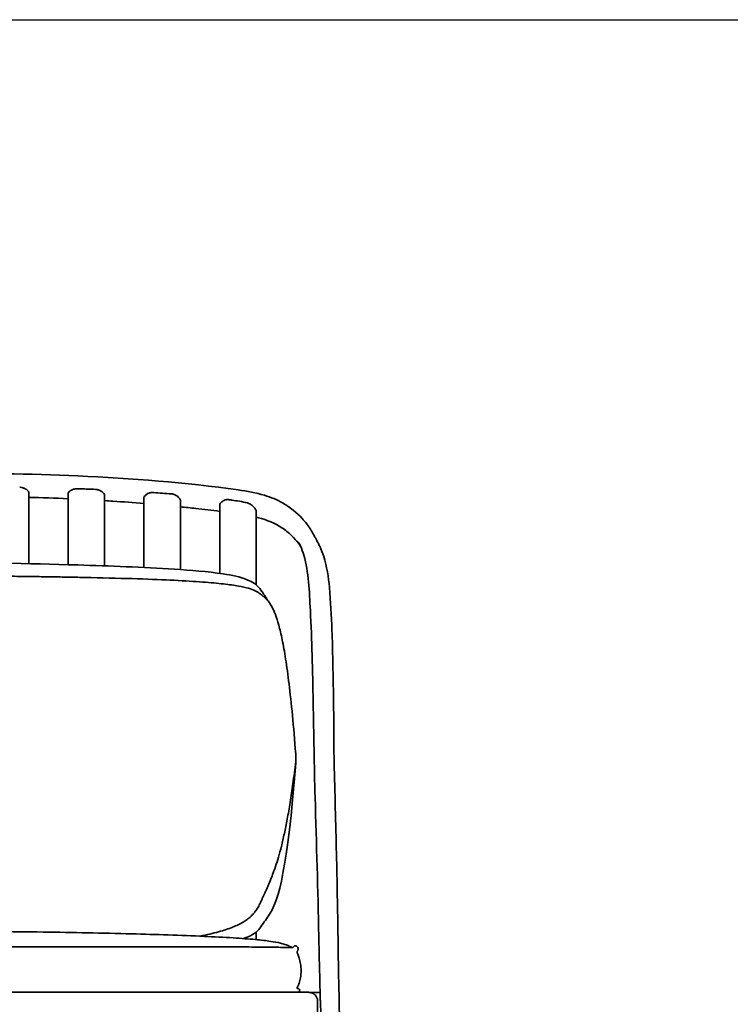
# Model space of a CAD drawing. Header units: millimetres. Extents: x -610 to 2400, y -1414 to 1785.
# Tile 7 of 9: x 80 to 567, y 1110 to 1785. Entities that reach past the tile are written whole.
import ezdxf

# ---------------------------------------------------------------- set-up
doc = ezdxf.new("R2010")
doc.units = ezdxf.units.MM
doc.linetypes.add('Continua', pattern=[0])
doc.layers.add('QUOTE', color=252, linetype='Continuous')
doc.layers.add('Spigoli tangenti visibili(ISO)', color=7, linetype='Continuous', lineweight=35)
doc.layers.add('Spigoli visibili(ISO)', color=7, linetype='Continuous', lineweight=35)
doc.dimstyles.get("Standard").update_dxf_attribs({"dimtxt": 15, "dimasz": 0.18, "dimexe": 0.18, "dimexo": 0.0625, "dimgap": 0.09, "dimtad": 1, "dimdec": 0, "dimzin": 0, "dimdsep": 46, "dimtxsty": 'Standard', "dimblk": 'ARCHTICK', "dimcen": 0.09, "dimadec": 0, "dimazin": 0, "dimtfac": 1, "dimtdec": 0, "dimtofl": 0, "dimtmove": 0, "dimatfit": 3, "dimfxl": 1, "dimtolj": 1, "dimtzin": 0, "dimarcsym": 0})

# ---------------------------------------------------------------- blocks, each defined once
blk = doc.blocks.new('_ArchTick')
at = {"color": 0, "linetype": 'ByBlock', "const_width": 0.15}
blk.add_lwpolyline([(-0.5, -0.5), (0.5, 0.5)], dxfattribs=at)
blk = doc.blocks.new('*D7')
at = {"layer": 'Defpoints', "color": 0, "transparency": 16777216}
for p in [(-508.89, 1328.36), (309.76, 751.18), (309.76, 657.74)]:
    blk.add_point(p, dxfattribs=at)
at = {"layer": 'QUOTE', "color": 0, "linetype": 'Continua', "lineweight": -2, "transparency": 16777216}
for p, q in [((-508.89, 1328.3), (-508.89, 657.56)), ((309.76, 751.12), (309.76, 657.56)), ((-508.89, 657.74), (309.76, 657.74))]:
    blk.add_line(p, q, dxfattribs=at)
at = {"layer": 'QUOTE', "color": 0, "lineweight": -2, "transparency": 16777216, "xscale": 0.18, "yscale": 0.18, "zscale": 0.18, "rotation": 180}
blk.add_blockref('_ArchTick', (-508.89, 657.74), dxfattribs=at)
at = {"layer": 'QUOTE', "color": 0, "lineweight": -2, "transparency": 16777216, "xscale": 0.18, "yscale": 0.18, "zscale": 0.18}
blk.add_blockref('_ArchTick', (309.76, 657.74), dxfattribs=at)
at = {"layer": 'QUOTE', "color": 0, "transparency": 16777216, "insert": (-99.56, 665.33), "char_height": 15, "attachment_point": 5}
blk.add_mtext('\\A1;819', dxfattribs=at)

msp = doc.modelspace()

# ---------------------------------------------------------------- linework, layer by layer
at = {"layer": 'QUOTE'}
msp.add_lwpolyline([(-609.74, 1785.27), (2400.26, 1785.27), (2400.26, -1414.08), (-609.74, -1414.08), (-609.74, 1785.27)], dxfattribs=at)
at = {"layer": 'Spigoli tangenti visibili(ISO)'}
msp.add_rational_spline([(-290.55, 1402.81), (-184.54, 1405.11), (22.44, 1405.11), (128.45, 1402.81)], [0.999999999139, 0.999999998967, 0.999999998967, 0.999999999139], degree=3, dxfattribs=at)
msp.add_open_spline([(235.37, 1155.15), (235.37, 1155.49), (235.37, 1155.83), (235.37, 1156.18)], degree=3, dxfattribs=at)
at = {"layer": 'Spigoli visibili(ISO)'}
for p, q in [((268.83, 1275.96), (268.83, 1276.65)), ((268.83, 1275.51), (268.83, 1275.96))]:
    msp.add_line(p, q, dxfattribs=at)
for points, knots in [([(19.36, 1474.36), (52.71, 1474.37), (86.08, 1474.05), (156.23, 1470.81), (193.29, 1468.03), (235.48, 1462.05), (241.59, 1460.94), (251.73, 1457.88), (255.94, 1456.16), (264.92, 1451.11), (269.49, 1447.44), (275.26, 1441.16), (277.06, 1438.84), (279.09, 1435.73), (279.52, 1435.03), (280.24, 1433.8), (280.54, 1433.27), (280.86, 1432.67), (280.89, 1432.62), (280.94, 1432.52), (280.96, 1432.48), (280.99, 1432.44), (280.99, 1432.43), (281.68, 1431.13), (281.85, 1430.8), (282.6, 1429.39), (282.93, 1428.79), (283.49, 1427.73), (283.73, 1427.28), (284.02, 1426.74), (284.06, 1426.65), (284.11, 1426.56), (284.12, 1426.55), (284.13, 1426.53), (284.13, 1426.53), (284.14, 1426.52), (284.14, 1426.51), (284.14, 1426.51), (284.14, 1426.51), (284.14, 1426.51), (284.14, 1426.51), (284.38, 1426.07), (284.92, 1425.01), (286.36, 1421.97), (287.27, 1419.62), (290.22, 1410.39), (291.25, 1403.2), (292.83, 1386.5), (293.34, 1376.73), (294.18, 1352.74), (294.41, 1338.16), (294.99, 1308.91), (294.8, 1294.43), (295.57, 1259.26), (296.15, 1238.26), (297.13, 1198.01), (297.49, 1178.68), (298.12, 1136.49), (298.52, 1113.66), (299.87, 1065.7), (300.67, 1040.46), (302.68, 977.38), (303.91, 939.54), (305.89, 877.91), (306.65, 854.12), (307.78, 818.44), (308.15, 806.55), (308.7, 788.71), (308.89, 782.77), (309.16, 773.85), (309.25, 770.87), (309.39, 766.42), (309.43, 764.93), (309.5, 762.7), (309.52, 761.96), (309.56, 760.94), (309.56, 760.66), (309.58, 760.17), (309.58, 759.97), (309.59, 759.66), (309.6, 759.56), (309.6, 759.41), (309.6, 759.35), (309.61, 759.3), (309.61, 759.3), (309.61, 759.3), (309.61, 759.3), (309.61, 759.3), (309.61, 759.3), (309.61, 759.3), (309.61, 759.3), (309.61, 759.3), (309.61, 759.3), (309.61, 759.3), (309.61, 759.3), (309.61, 759.28), (309.61, 759.27), (309.61, 759.16), (309.61, 759.26), (309.61, 759.27), (309.61, 759.26), (309.61, 759.26), (309.61, 759.26), (309.61, 759.26), (309.61, 759.26), (309.61, 759.26), (309.61, 759.26), (309.61, 759.26), (309.61, 759.26), (309.61, 759.26), (309.61, 759.26), (309.61, 759.26), (309.61, 759.26), (309.61, 759.26)], [0, 0, 0, 0, 10.004073, 10.004073, 21.088309, 21.088309, 22.974419, 22.974419, 24.402681, 24.402681, 26.348423, 26.348423, 27.377135, 27.377135, 27.667374, 27.667374, 27.885051, 27.885051, 27.905455, 27.905455, 27.92108, 27.92108, 27.9238, 27.9238, 28.423801, 28.423801, 28.798801, 28.798801, 29.080051, 29.080051, 29.132789, 29.132789, 29.140602, 29.140602, 29.144508, 29.144508, 29.146461, 29.146461, 29.146583, 29.146583, 29.146644, 29.146644, 29.446706, 29.446706, 30.348153, 30.348153, 32.922272, 32.922272, 36.254427, 36.254427, 40.868989, 40.868989, 45.308411, 45.308411, 51.601213, 51.601213, 57.390631, 57.390631, 64.288769, 64.288769, 71.973281, 71.973281, 83.49992, 83.49992, 90.747462, 90.747462, 94.370818, 94.370818, 96.182319, 96.182319, 97.087984, 97.087984, 97.540773, 97.540773, 97.767147, 97.767147, 97.852037, 97.852037, 97.914537, 97.914537, 97.945787, 97.945787, 97.961412, 97.961412, 97.961693, 97.961693, 97.961837, 97.961837, 97.961911, 97.961911, 97.961949, 97.961949, 97.961969, 97.961969, 97.961979, 97.961979, 97.965916, 97.965916, 97.997168, 97.997168, 98.497171, 98.497171, 99.247171, 99.247171, 99.25596, 99.25596, 99.259866, 99.259866, 99.26011, 99.26011, 99.260171, 99.260171, 99.260202, 99.260202, 99.260202, 99.260202]), ([(85.76, 1461.15), (85.76, 1461.55), (85.57, 1461.95), (85.09, 1462.43), (84.99, 1462.51), (84.58, 1462.84), (84.19, 1463.13), (83.85, 1463.36), (83.8, 1463.39), (83.41, 1463.63), (83.04, 1463.84), (82.36, 1464.14), (82.06, 1464.25), (81.18, 1464.54), (80.57, 1464.66), (79.87, 1464.72), (79.79, 1464.72), (79.67, 1464.73), (79.64, 1464.73), (79.59, 1464.73), (79.57, 1464.73), (79.54, 1464.73), (79.52, 1464.73), (79.51, 1464.73)], [-0.7625857, -0.7625857, -0.7625857, -0.7625857, -0.6486175, -0.6486175, -0.6183076, -0.6183076, -0.4912397, -0.4912397, -0.4686267, -0.4686267, -0.3288019, -0.3288019, -0.231428, -0.231428, -0.0442913, -0.0442913, -0.0202224, -0.0202224, -0.0098884, -0.0098884, -0.0047534, -0.0047534, 0, 0, 0, 0]), ([(85.76, 1461.15), (85.76, 1456.71), (85.76, 1451.04), (85.75, 1437.98), (85.75, 1430.4), (85.75, 1419.09), (85.74, 1415.73), (85.74, 1412.33)], [0, 0, 0, 0, 2.591107, 2.591107, 5.237724, 5.237724, 6.305915, 6.305915, 6.305915, 6.305915]), ([(112.74, 1411.63), (112.74, 1413.67), (112.74, 1415.7), (112.75, 1424.28), (112.75, 1430.59), (112.75, 1443.69), (112.76, 1450.3), (112.76, 1457.39), (112.76, 1458.96), (112.76, 1460.41)], [24.43916, 24.43916, 24.43916, 24.43916, 25.084735, 25.084735, 27.192036, 27.192036, 29.862887, 29.862887, 30.683683, 30.683683, 30.683683, 30.683683]), ([(131.51, 1463.26), (128.11, 1463.41), (124.7, 1463.54), (120.95, 1463.68), (119.31, 1463.76), (117.89, 1463.74), (117.14, 1463.6), (115.86, 1463.19), (115.29, 1462.92), (114.32, 1462.35), (113.93, 1462.05), (113.36, 1461.58), (113.14, 1461.39), (112.87, 1460.98), (112.79, 1460.77), (112.76, 1460.51), (112.76, 1460.46), (112.76, 1460.41)], [0, 0, 0, 0, 1.023291, 1.023291, 1.129159, 1.129159, 1.263843, 1.263843, 1.389803, 1.389803, 1.512463, 1.512463, 1.627628, 1.627628, 1.737406, 1.737406, 1.764101, 1.764101, 1.764101, 1.764101]), ([(137.76, 1459.31), (137.76, 1459.65), (137.62, 1460), (137.14, 1460.56), (136.91, 1460.79), (136.21, 1461.42), (135.8, 1461.74), (134.81, 1462.36), (134.2, 1462.67), (133.23, 1462.99), (132.93, 1463.07), (132.52, 1463.15), (132.41, 1463.17), (132.15, 1463.21), (132, 1463.23), (131.81, 1463.24), (131.76, 1463.25), (131.68, 1463.25), (131.65, 1463.26), (131.6, 1463.26), (131.58, 1463.26), (131.54, 1463.26), (131.53, 1463.26), (131.51, 1463.26)], [-1.148601, -1.148601, -1.148601, -1.148601, -0.814841, -0.814841, -0.608157, -0.608157, -0.420269, -0.420269, -0.206056, -0.206056, -0.113022, -0.113022, -0.07985, -0.07985, -0.034725, -0.034725, -0.020249, -0.020249, -0.011266, -0.011266, -0.005586, -0.005586, 0, 0, 0, 0]), ([(137.76, 1459.31), (137.76, 1454.53), (137.76, 1448.55), (137.75, 1434.96), (137.75, 1427.15), (137.75, 1416.27), (137.74, 1413.56), (137.74, 1410.83)], [0, 0, 0, 0, 2.608256, 2.608256, 5.262227, 5.262227, 6.118623, 6.118623, 6.118623, 6.118623]), ([(183.51, 1460.22), (179.45, 1460.53), (175.33, 1460.83), (170.65, 1461.15), (170.04, 1461.2), (168.29, 1460.78), (167.64, 1460.5), (166.51, 1459.85), (166.05, 1459.49), (165.41, 1458.9), (165.22, 1458.7), (164.93, 1458.34), (164.84, 1458.15), (164.77, 1457.86), (164.76, 1457.77), (164.76, 1457.67)], [0, 0, 0, 0, 1.226439, 1.226439, 1.420221, 1.420221, 1.551973, 1.551973, 1.678463, 1.678463, 1.778167, 1.778167, 1.884062, 1.884062, 1.933883, 1.933883, 1.933883, 1.933883]), ([(189.76, 1455.64), (189.76, 1455.75), (189.74, 1455.85), (189.66, 1456.16), (189.55, 1456.38), (189.07, 1457.06), (188.79, 1457.4), (188.09, 1458.11), (187.68, 1458.47), (186.66, 1459.2), (186.03, 1459.55), (185.06, 1459.92), (184.74, 1460.01), (184.33, 1460.1), (184.24, 1460.12), (184.05, 1460.16), (183.94, 1460.17), (183.79, 1460.19), (183.75, 1460.2), (183.69, 1460.2), (183.66, 1460.21), (183.61, 1460.21), (183.59, 1460.21), (183.55, 1460.22), (183.53, 1460.22), (183.51, 1460.22)], [-1.094263, -1.094263, -1.094263, -1.094263, -0.975879, -0.975879, -0.751917, -0.751917, -0.580267, -0.580267, -0.406389, -0.406389, -0.191422, -0.191422, -0.092493, -0.092493, -0.065306, -0.065306, -0.032926, -0.032926, -0.020526, -0.020526, -0.012865, -0.012865, -0.006424, -0.006424, 0, 0, 0, 0]), ([(164.76, 1453.64), (157.65, 1454.21), (150.54, 1454.73), (141.53, 1455.31), (139.64, 1455.43), (137.76, 1455.55)], [84.305261, 84.305261, 84.305261, 84.305261, 86.449752, 86.449752, 87.01807, 87.01807, 87.01807, 87.01807]), ([(164.74, 1409.71), (164.74, 1411.51), (164.74, 1413.31), (164.75, 1423.15), (164.75, 1430.89), (164.76, 1445.42), (164.76, 1452.23), (164.76, 1457.67)], [24.240034, 24.240034, 24.240034, 24.240034, 24.807074, 24.807074, 27.363582, 27.363582, 30.185936, 30.185936, 30.185936, 30.185936]), ([(189.76, 1455.64), (189.76, 1450.27), (189.75, 1443.75), (189.75, 1429.25), (189.75, 1421.1), (189.74, 1411.18), (189.74, 1409.73), (189.74, 1408.27)], [0, 0, 0, 0, 2.63805, 2.63805, 5.298259, 5.298259, 5.751697, 5.751697, 5.751697, 5.751697]), ([(216.76, 1448.21), (211.28, 1448.88), (205.79, 1449.54), (196.78, 1450.57), (193.27, 1450.95), (189.76, 1451.32)], [79.049682, 79.049682, 79.049682, 79.049682, 80.720182, 80.720182, 81.78537, 81.78537, 81.78537, 81.78537]), ([(216.74, 1405.65), (216.74, 1407.28), (216.74, 1408.91), (216.75, 1418.3), (216.75, 1425.84), (216.75, 1440.18), (216.76, 1447.03), (216.76, 1452.77)], [23.822475, 23.822475, 23.822475, 23.822475, 24.330204, 24.330204, 26.751442, 26.751442, 29.393744, 29.393744, 29.393744, 29.393744]), ([(235.51, 1454.07), (232.08, 1454.82), (228.55, 1455.42), (224.4, 1456.03), (223.21, 1456.22), (222.31, 1456.29), (221.95, 1456.29), (220.8, 1456.16), (220.08, 1455.92), (218.8, 1455.27), (218.25, 1454.86), (217.52, 1454.18), (217.21, 1453.82), (216.86, 1453.28), (216.76, 1453.07), (216.76, 1452.78), (216.76, 1452.78), (216.76, 1452.77)], [0, 0, 0, 0, 1.077994, 1.077994, 1.26854, 1.26854, 1.396137, 1.396137, 1.679551, 1.679551, 1.970261, 1.970261, 2.170314, 2.170314, 2.306869, 2.306869, 2.308635, 2.308635, 2.308635, 2.308635]), ([(241.76, 1448.51), (241.76, 1448.7), (241.7, 1448.92), (241.43, 1449.44), (241.25, 1449.68), (240.86, 1450.22), (240.59, 1450.58), (239.86, 1451.4), (239.38, 1451.89), (238.19, 1452.87), (237.45, 1453.36), (236.38, 1453.82), (236.1, 1453.91), (235.76, 1454.01), (235.7, 1454.03), (235.59, 1454.05), (235.55, 1454.06), (235.51, 1454.07)], [-1.008107, -1.008107, -1.008107, -1.008107, -0.911741, -0.911741, -0.789274, -0.789274, -0.615195, -0.615195, -0.38859, -0.38859, -0.121955, -0.121955, -0.033699, -0.033699, -0.013536, -0.013536, 0, 0, 0, 0]), ([(241.76, 1448.51), (241.75, 1442.26), (241.75, 1434.94), (241.75, 1419.22), (241.74, 1410.57), (241.74, 1400.58), (241.74, 1399.16), (241.74, 1397.74)], [0, 0, 0, 0, 2.660768, 2.660768, 5.320572, 5.320572, 5.762363, 5.762363, 5.762363, 5.762363]), ([(272.33, 1423.94), (272.2, 1424.14), (272.08, 1424.32), (271.56, 1425.11), (271.13, 1425.71), (269.32, 1428.15), (267.78, 1429.9), (264.05, 1433.52), (261.75, 1435.37), (254.65, 1439.99), (249.11, 1442.27), (242.77, 1443.96), (242.26, 1444.09), (241.75, 1444.21)], [72.125568, 72.125568, 72.125568, 72.125568, 72.198385, 72.198385, 72.487136, 72.487136, 73.355053, 73.355053, 74.407806, 74.407806, 76.306029, 76.306029, 76.469004, 76.469004, 76.469004, 76.469004]), ([(285.67, 1114.4), (285.29, 1128.54), (284.95, 1142.73), (284.03, 1188.59), (283.1, 1220.55), (281.46, 1274.06), (281.27, 1295.74), (280.34, 1339.1), (279.92, 1360.44), (278.17, 1393.59), (277.66, 1406.64), (273.75, 1420.29), (272.99, 1422.45), (271.74, 1425.26), (271.39, 1426), (270.99, 1426.77), (270.95, 1426.84), (270.91, 1426.92), (270.9, 1426.94), (270.89, 1426.96), (270.89, 1426.96), (270.88, 1426.96), (270.88, 1426.98), (270.88, 1426.97)], [37.576594, 37.576594, 37.576594, 37.576594, 41.856682, 41.856682, 51.372612, 51.372612, 58.007575, 58.007575, 64.704545, 64.704545, 69.240225, 69.240225, 70.117721, 70.117721, 70.433914, 70.433914, 70.463548, 70.463548, 70.47136, 70.47136, 70.472686, 70.472686, 70.473677, 70.473677, 70.473677, 70.473677]), ([(-413.42, 1384.72), (-412.68, 1385.84), (-411.83, 1387.16), (-409.9, 1390.07), (-408.88, 1391.58), (-406.97, 1394.32), (-406.05, 1395.58), (-403.62, 1398.07), (-402, 1399.22), (-398.59, 1401.01), (-396.79, 1401.71), (-391.63, 1403.37), (-388.19, 1404.1), (-376.68, 1406.15), (-368.5, 1406.95), (-345.87, 1408.83), (-331.37, 1409.54), (-289.86, 1411.32), (-262.82, 1412.03), (-186.42, 1413.62), (-137.05, 1414.05), (-18.64, 1414.15), (50.42, 1413.54), (141.51, 1410.77), (163.63, 1409.98), (196.88, 1407.82), (208.07, 1407), (224.86, 1404.42), (230.69, 1403.39), (237.58, 1400.48), (239.08, 1399.7), (241.46, 1398.03), (242.4, 1397.2), (244.45, 1394.97), (245.46, 1393.47), (246.96, 1391.3), (247.45, 1390.58), (248.72, 1388.69), (249.45, 1387.57), (250.53, 1385.92), (250.93, 1385.31), (251.31, 1384.72)], [0, 0, 0, 0, 0.666984, 0.666984, 1.219841, 1.219841, 1.682217, 1.682217, 2.263523, 2.263523, 2.839362, 2.839362, 3.891804, 3.891804, 6.350721, 6.350721, 10.703958, 10.703958, 18.820962, 18.820962, 33.632457, 33.632457, 54.342471, 54.342471, 60.984309, 60.984309, 64.33981, 64.33981, 66.084031, 66.084031, 66.586972, 66.586972, 66.958326, 66.958326, 67.494326, 67.494326, 67.768984, 67.768984, 68.241912, 68.241912, 68.590759, 68.590759, 68.590759, 68.590759]), ([(268.83, 1282.07), (268.83, 1282.07), (268.83, 1282.07), (268.83, 1282.06), (268.83, 1282.06), (268.83, 1282.06), (268.83, 1282.06), (268.83, 1282.05), (268.83, 1282.03), (268.83, 1282.02), (268.83, 1282.01), (268.83, 1282), (268.83, 1281.99), (268.83, 1281.99), (268.83, 1281.98), (268.83, 1281.98), (268.83, 1281.96), (268.83, 1281.95), (268.83, 1281.93), (268.83, 1281.92), (268.83, 1281.92), (268.83, 1281.91), (268.83, 1281.9), (268.83, 1281.89), (268.83, 1281.88), (268.83, 1281.86), (268.83, 1281.84), (268.83, 1281.81), (268.83, 1281.79), (268.83, 1281.78), (268.83, 1281.76), (268.83, 1281.74), (268.83, 1281.72), (268.83, 1281.7), (268.83, 1281.67), (268.83, 1281.65), (268.83, 1281.62), (268.83, 1281.6), (268.83, 1281.59), (268.83, 1281.58), (268.83, 1281.54), (268.83, 1281.5), (268.83, 1281.45), (268.83, 1281.41), (268.83, 1281.36), (268.83, 1281.31), (268.83, 1281.3), (268.83, 1281.29), (268.83, 1281.27), (268.83, 1281.24), (268.83, 1281.2), (268.83, 1281.16), (268.83, 1281.14), (268.83, 1281.11), (268.83, 1281.08), (268.83, 1281.06), (268.83, 1281.03), (268.83, 1281.01), (268.83, 1280.96), (268.83, 1280.92), (268.83, 1280.87), (268.83, 1280.86), (268.83, 1280.85), (268.83, 1280.84), (268.83, 1280.79), (268.83, 1280.73), (268.83, 1280.68), (268.83, 1280.67), (268.83, 1280.66), (268.83, 1280.65), (268.83, 1280.6), (268.83, 1280.55), (268.83, 1280.5), (268.83, 1280.47), (268.83, 1280.45), (268.83, 1280.42), (268.83, 1280.39), (268.83, 1280.36), (268.83, 1280.33), (268.83, 1280.28), (268.83, 1280.23), (268.83, 1280.18), (268.83, 1280.17), (268.83, 1280.16), (268.83, 1280.15), (268.83, 1280.13), (268.83, 1280.11), (268.83, 1280.09)], [-128.868933, -128.868933, -128.868933, -128.868933, -128.107685, -128.107685, -128.107685, -127.523475, -127.523475, -127.523475, -124.435662, -124.435662, -124.435662, -122.184774, -122.184774, -122.184774, -121.058671, -121.058671, -121.058671, -117.370573, -117.370573, -117.370573, -115.622216, -115.622216, -115.622216, -113.340298, -113.340298, -113.340298, -108.451442, -108.451442, -108.451442, -104.471188, -104.471188, -104.471188, -100.709583, -100.709583, -100.709583, -94.551906, -94.551906, -94.551906, -92.442832, -92.442832, -92.442832, -83.696751, -83.696751, -83.696751, -74.532076, -74.532076, -74.532076, -72.018422, -72.018422, -72.018422, -64.999706, -64.999706, -64.999706, -59.636698, -59.636698, -59.636698, -55.161337, -55.161337, -55.161337, -46.635186, -46.635186, -46.635186, -45.077969, -45.077969, -45.077969, -34.810857, -34.810857, -34.810857, -33.188128, -33.188128, -33.188128, -24.420672, -24.420672, -24.420672, -19.41419, -19.41419, -19.41419, -13.966125, -13.966125, -13.966125, -5.428445, -5.428445, -5.428445, -3.5033, -3.5033, -3.5033, 0, 0, 0, 0]), ([(268.83, 1280.09), (268.83, 1280.05), (268.83, 1280.01), (268.83, 1279.97), (268.83, 1279.96), (268.83, 1279.95), (268.83, 1279.94), (268.83, 1279.89), (268.83, 1279.84), (268.83, 1279.79), (268.83, 1279.76), (268.83, 1279.73), (268.83, 1279.7), (268.83, 1279.67), (268.83, 1279.64), (268.83, 1279.62), (268.83, 1279.56), (268.83, 1279.51), (268.83, 1279.45), (268.83, 1279.45), (268.83, 1279.44), (268.83, 1279.44), (268.83, 1279.36), (268.83, 1279.29), (268.83, 1279.21), (268.83, 1279.17), (268.83, 1279.13), (268.83, 1279.08), (268.83, 1279.04), (268.83, 1278.99), (268.83, 1278.94), (268.83, 1278.87), (268.83, 1278.79), (268.83, 1278.71), (268.83, 1278.71), (268.83, 1278.7), (268.83, 1278.7), (268.83, 1278.64), (268.83, 1278.58), (268.83, 1278.53), (268.83, 1278.5), (268.83, 1278.47), (268.83, 1278.45), (268.83, 1278.41), (268.83, 1278.37), (268.83, 1278.34), (268.83, 1278.29), (268.83, 1278.24), (268.83, 1278.19), (268.83, 1278.18), (268.83, 1278.16), (268.83, 1278.15), (268.83, 1278.11), (268.83, 1278.07), (268.83, 1278.02), (268.83, 1278), (268.83, 1277.98), (268.83, 1277.96), (268.83, 1277.9), (268.83, 1277.84), (268.83, 1277.78), (268.83, 1277.77), (268.83, 1277.77), (268.83, 1277.77), (268.83, 1277.71), (268.83, 1277.65), (268.83, 1277.6), (268.83, 1277.57), (268.83, 1277.54), (268.83, 1277.51), (268.83, 1277.48), (268.83, 1277.45), (268.83, 1277.42), (268.83, 1277.37), (268.83, 1277.31), (268.83, 1277.26), (268.83, 1277.26), (268.83, 1277.25), (268.83, 1277.25), (268.83, 1277.2), (268.83, 1277.15), (268.83, 1277.09), (268.83, 1277.06), (268.83, 1277.04), (268.83, 1277.01), (268.83, 1276.99), (268.83, 1276.96), (268.83, 1276.94), (268.83, 1276.89), (268.83, 1276.84), (268.83, 1276.8), (268.83, 1276.79), (268.83, 1276.78), (268.83, 1276.77), (268.83, 1276.73), (268.83, 1276.7), (268.83, 1276.66), (268.83, 1276.66), (268.83, 1276.65), (268.83, 1276.65)], [-162.795246, -162.795246, -162.795246, -162.795246, -156.917231, -156.917231, -156.917231, -155.432596, -155.432596, -155.432596, -148.140369, -148.140369, -148.140369, -143.454492, -143.454492, -143.454492, -139.481521, -139.481521, -139.481521, -131.557534, -131.557534, -131.557534, -130.976092, -130.976092, -130.976092, -119.814493, -119.814493, -119.814493, -113.811816, -113.811816, -113.811816, -106.986359, -106.986359, -106.986359, -96.177783, -96.177783, -96.177783, -95.360534, -95.360534, -95.360534, -87.282258, -87.282258, -87.282258, -83.599974, -83.599974, -83.599974, -78.393292, -78.393292, -78.393292, -71.679483, -71.679483, -71.679483, -69.55905, -69.55905, -69.55905, -63.708588, -63.708588, -63.708588, -60.82945, -60.82945, -60.82945, -52.256078, -52.256078, -52.256078, -51.730786, -51.730786, -51.730786, -43.891017, -43.891017, -43.891017, -39.838992, -39.838992, -39.838992, -35.786131, -35.786131, -35.786131, -28.128172, -28.128172, -28.128172, -27.992064, -27.992064, -27.992064, -20.557052, -20.557052, -20.557052, -16.694511, -16.694511, -16.694511, -13.527777, -13.527777, -13.527777, -6.94623, -6.94623, -6.94623, -5.640187, -5.640187, -5.640187, -0.849289, -0.849289, -0.849289, 0, 0, 0, 0]), ([(251.31, 1172.86), (250.58, 1171.75), (249.74, 1170.43), (247.79, 1167.49), (246.74, 1165.94), (244.78, 1163.13), (243.82, 1161.85), (241.3, 1159.34), (239.63, 1158.19), (236.31, 1156.5), (234.68, 1155.87), (233.02, 1155.33)], [0, 0, 0, 0, 0.664845, 0.664845, 1.231825, 1.231825, 1.705607, 1.705607, 2.298989, 2.298989, 2.82326, 2.82326, 2.82326, 2.82326]), ([(27.55, 1160.31), (27.94, 1160.31), (28.34, 1160.31), (28.74, 1160.31), (39.9, 1160.29), (51.06, 1160.24), (62.22, 1160.16), (73.39, 1160.07), (84.55, 1159.95), (95.71, 1159.79), (105.82, 1159.65), (115.93, 1159.47), (126.04, 1159.27), (136.15, 1159.07), (146.26, 1158.83), (156.37, 1158.56), (164.69, 1158.34), (173.01, 1158.1), (181.34, 1157.82), (189.66, 1157.54), (197.97, 1157.22), (206.23, 1156.85), (212.7, 1156.55), (219.46, 1156.21), (225.89, 1155.81), (228.58, 1155.64), (231.31, 1155.46), (234.02, 1155.26), (236.36, 1155.08), (238.75, 1154.89), (241.07, 1154.67)], [275.727904, 275.727904, 275.727904, 275.727904, 276.922275, 276.922275, 276.922275, 310.390162, 310.390162, 310.390162, 343.858385, 343.858385, 343.858385, 374.179909, 374.179909, 374.179909, 404.501665, 404.501665, 404.501665, 429.471387, 429.471387, 429.471387, 454.441335, 454.441335, 454.441335, 474.022497, 474.022497, 474.022497, 482.225919, 482.225919, 482.225919, 489.280894, 489.280894, 489.280894, 489.280894]), ([(241.07, 1154.67), (243, 1154.49), (244.97, 1154.29), (246.9, 1154.06), (248.48, 1153.87), (250.08, 1153.67), (251.65, 1153.43), (253.84, 1153.11), (256.21, 1152.7), (258.37, 1152.2), (259.4, 1151.96), (260.45, 1151.68), (261.96, 1151.19), (262.46, 1151.02), (263.49, 1150.61), (263.89, 1150.43), (264.41, 1150.18), (264.73, 1150.03), (265.06, 1149.88), (265.39, 1149.73), (265.66, 1149.61), (266.12, 1149.4), (266.4, 1149.32), (266.51, 1149.28), (266.65, 1149.25), (266.78, 1149.27), (266.79, 1149.27), (266.8, 1149.28)], [489.280894, 489.280894, 489.280894, 489.280894, 495.153759, 495.153759, 495.153759, 499.943209, 499.943209, 499.943209, 506.80029, 506.80029, 506.80029, 509.936329, 509.936329, 511.526011, 511.526011, 513.24421, 513.24421, 513.24421, 514.466781, 514.466781, 514.466781, 515.57434, 515.57434, 515.57434, 515.922935, 515.922935, 515.958513, 515.958513, 515.958513, 515.958513]), ([(27.55, 1149.58), (60.88, 1149.59), (94.21, 1149.62), (148.67, 1149.66), (169.79, 1149.67), (201.51, 1149.65), (212.14, 1149.64), (228.07, 1149.6), (233.46, 1149.58), (241.43, 1149.53), (244.12, 1149.51), (249.38, 1149.47), (251.96, 1149.44), (254.2, 1149.4)], [0, 0, 0, 0, 10.00002, 10.00002, 16.337079, 16.337079, 19.519976, 19.519976, 21.146694, 21.146694, 21.993459, 21.993459, 22.875876, 22.875876, 22.875876, 22.875876]), ([(254.2, 1149.4), (256.34, 1149.37), (258.19, 1149.33), (260.98, 1149.27), (262.01, 1149.24), (263.88, 1149.18), (264.55, 1149.15), (266, 1149.11), (266.31, 1149.11), (266.78, 1149.15), (266.64, 1149.15), (266.7, 1149.19), (266.73, 1149.21), (266.97, 1149.43), (267.38, 1149.89), (267.97, 1150.25)], [0, 0, 0, 0, 0.845126, 0.845126, 1.652725, 1.652725, 2.754249, 2.754249, 4.902011, 4.902011, 8.828496, 8.828496, 12.877659, 12.877659, 20.174525, 20.174525, 20.174525, 20.174525]), ([(267.97, 1150.25), (268.18, 1150.38), (268.42, 1150.46), (268.69, 1150.42), (268.91, 1150.39), (269.13, 1150.28), (269.48, 1150.04), (269.65, 1149.9), (269.79, 1149.74), (270.11, 1149.4), (270.39, 1148.95), (270.49, 1148.5), (270.57, 1148.09), (270.5, 1147.7), (270.35, 1147.32), (270.28, 1147.16), (270.21, 1147.01), (270.13, 1146.86), (270.08, 1146.76), (269.95, 1146.53), (269.9, 1146.42), (269.78, 1146.19), (269.74, 1146.02), (269.79, 1145.76), (269.83, 1145.57), (269.92, 1145.32), (270.07, 1144.94), (270.16, 1144.73), (270.24, 1144.53), (270.61, 1143.61), (270.9, 1142.87), (271.2, 1141.93), (271.61, 1140.65), (271.92, 1139.35), (272.13, 1138.03), (272.37, 1136.48), (272.48, 1134.8), (272.47, 1133.24), (272.47, 1131.69), (272.36, 1130.03), (272.11, 1128.5), (271.89, 1127.24), (271.57, 1126), (271.13, 1124.78), (270.99, 1124.37), (270.84, 1123.97), (270.49, 1123.15), (270.34, 1122.81), (270.15, 1122.39), (270.07, 1122.23), (270, 1122.07), (269.93, 1121.9), (269.87, 1121.78), (269.76, 1121.53), (269.74, 1121.4), (269.73, 1121.35), (269.72, 1121.28), (269.77, 1121.24), (269.81, 1121.21), (269.89, 1121.2), (269.94, 1121.19), (270.05, 1121.18), (270.17, 1121.18), (270.28, 1121.16), (270.39, 1121.15), (270.5, 1121.14), (270.61, 1121.11), (270.88, 1121.05), (271.13, 1120.95), (271.29, 1120.74), (271.48, 1120.51), (271.55, 1120.18), (271.55, 1119.9), (271.55, 1119.62), (271.48, 1119.29), (271.29, 1119.06), (271.24, 1118.99), (271.19, 1118.95), (271.12, 1118.92)], [517.609562, 517.609562, 517.609562, 517.609562, 518.38076, 518.38076, 518.38076, 519.03142, 519.03142, 519.694458, 519.694458, 519.694458, 521.203803, 521.203803, 521.203803, 522.496668, 522.496668, 522.496668, 523.101522, 523.101522, 523.101522, 523.640356, 523.640356, 523.640356, 524.382313, 524.382313, 524.382313, 525.054983, 525.054983, 525.803541, 525.803541, 525.803541, 528.79942, 528.79942, 528.79942, 533.167001, 533.167001, 533.167001, 538.420962, 538.420962, 538.420962, 543.609797, 543.609797, 543.609797, 547.804179, 547.804179, 547.804179, 549.15348, 549.15348, 550.585045, 550.585045, 550.585045, 551.252709, 551.252709, 551.252709, 551.838216, 551.838216, 551.838216, 552.024384, 552.024384, 552.024384, 552.203149, 552.203149, 552.203149, 552.54143, 552.54143, 552.54143, 552.874759, 552.874759, 552.874759, 553.690973, 553.690973, 553.690973, 554.662802, 554.662802, 554.662802, 555.634649, 555.634649, 555.634649, 555.872757, 555.872757, 555.872757, 555.872757]), ([(-390.62, 1118.58), (-340.69, 1118.58), (-266.13, 1118.58), (-177.09, 1118.58), (-131.5, 1118.58), (-107.29, 1118.58), (-93.87, 1118.58), (-84.68, 1118.58), (-77.4, 1118.58), (-70.51, 1118.58), (-59.4, 1118.58), (-35.18, 1118.58), (10.41, 1118.58), (99.44, 1118.58), (174.01, 1118.58), (223.94, 1118.58)], [782.855951, 782.855951, 782.855951, 782.855951, 932.770405, 1006.684394, 1049.987871, 1069.569558, 1079.315176, 1090.236123, 1097.14995, 1101.157071, 1110.902689, 1130.484375, 1173.787852, 1247.701842, 1397.616296, 1397.616296, 1397.616296, 1397.616296]), ([(223.94, 1118.58), (226.71, 1118.58), (230.77, 1118.58), (234.73, 1118.58), (263.32, 1118.57)], [1397.616296, 1397.616296, 1397.616296, 1397.616296, 1405.95893, 1409.915117, 1409.915117, 1409.915117, 1409.915117]), ([(263.32, 1118.57), (263.77, 1118.57), (265.19, 1118.57), (267.56, 1118.57), (270.71, 1118.57), (273.12, 1118.56), (275.01, 1118.56), (276.14, 1118.56), (276.85, 1118.55), (277.23, 1118.55), (277.4, 1118.55), (277.48, 1118.55), (277.5, 1118.55), (277.51, 1118.55), (277.51, 1118.55), (277.52, 1118.55), (277.52, 1118.55), (277.52, 1118.55), (277.53, 1118.54), (277.54, 1118.54), (277.56, 1118.53), (277.57, 1118.53), (277.59, 1118.52), (277.6, 1118.52), (277.63, 1118.51), (277.66, 1118.5), (277.71, 1118.49), (277.75, 1118.47), (277.78, 1118.46), (277.81, 1118.45), (277.84, 1118.44), (277.86, 1118.44), (277.87, 1118.43), (277.87, 1118.43), (277.87, 1118.43), (277.86, 1118.43), (277.86, 1118.43), (277.86, 1118.43), (277.86, 1118.43), (277.86, 1118.43)], [1443.11681, 1443.11681, 1443.11681, 1443.11681, 1445.194291, 1449.816578, 1455.239089, 1463.405379, 1467.063087, 1472.628637, 1476.72017, 1479.184147, 1481.963629, 1483.333646, 1483.857023, 1484.208074, 1484.503171, 1485.302194, 1486.319573, 1487.336953, 1489.371712, 1493.441231, 1501.580269, 1507.661013, 1513.741757, 1519.823222, 1525.904688, 1542.994818, 1558.629973, 1574.265128, 1588.715344, 1603.165561, 1624.379046, 1638.718534, 1655.105086, 1671.491639, 1748.860278, 1822.395411, 1895.930543, 2038.201395, 2180.472247, 2180.472247, 2180.472247, 2180.472247]), ([(282.13, 1095.24), (282.18, 1095.29), (282.23, 1095.35), (282.39, 1095.53), (282.5, 1095.66), (282.7, 1095.92), (282.8, 1096.06), (283.07, 1096.49), (283.23, 1096.79), (283.49, 1097.41), (283.59, 1097.73), (283.74, 1098.39), (283.79, 1098.72), (283.81, 1099.05), (283.83, 1099.24), (283.83, 1099.35), (283.83, 1099.71), (283.83, 1099.87), (283.83, 1100.69), (283.83, 1104.79), (283.83, 1108.9), (283.83, 1112.43), (283.83, 1112.51), (283.82, 1112.59), (283.82, 1112.67), (283.82, 1112.75), (283.8, 1113), (283.78, 1113.16), (283.74, 1113.48), (283.71, 1113.64), (283.59, 1114.12), (283.49, 1114.44), (283.24, 1115.05), (283.09, 1115.35), (282.55, 1116.2), (282.11, 1116.7), (281.33, 1117.33), (281.05, 1117.51), (280.61, 1117.76), (280.46, 1117.83), (280.16, 1117.97), (280, 1118.04), (279.52, 1118.2), (279.2, 1118.29), (278.7, 1118.37), (278.54, 1118.4), (278.2, 1118.43), (278.03, 1118.43), (277.86, 1118.43)], [36.5519, 36.5519, 36.5519, 36.5519, 36.776095, 36.776095, 37.277781, 37.277781, 37.780033, 37.780033, 38.791802, 38.791802, 39.80717, 39.80717, 40.798509, 40.798509, 40.798509, 41.365435, 41.365435, 41.854031, 41.854031, 43.808412, 54.097816, 54.097816, 54.342054, 54.342054, 54.342054, 54.583008, 54.583008, 55.068458, 55.068458, 55.554346, 55.554346, 56.548103, 56.548103, 57.545193, 57.545193, 59.542079, 59.542079, 60.54847, 60.54847, 61.050264, 61.050264, 61.553111, 61.553111, 62.566516, 62.566516, 63.072099, 63.072099, 63.577807, 63.577807, 63.577807, 63.577807]), ([(277.99, 1118.43), (278.11, 1118.43), (278.6, 1118.43), (279.73, 1118.43), (281.61, 1118.43), (283.61, 1118.43), (285, 1118.43), (285.57, 1118.43)], [4.688497, 4.688497, 4.688497, 4.688497, 5.921334, 8.91082, 11.842653, 14.774456, 16.660345, 16.660345, 16.660345, 16.660345]), ([(286.19, 1094.53), (286.18, 1094.65), (286.19, 1094.78), (286.23, 1095.37), (286.31, 1095.93), (286.45, 1097.21), (286.49, 1097.92), (286.47, 1099.19), (286.43, 1099.61), (286.32, 1101.2), (286.28, 1101.84), (286.17, 1103.71), (286.09, 1104.93), (285.96, 1107.37), (285.9, 1108.59), (285.81, 1110.42), (285.78, 1111.03), (285.74, 1111.96), (285.73, 1112.28), (285.69, 1113.01), (285.66, 1113.42), (285.61, 1114.19), (285.59, 1114.53), (285.58, 1114.85)], [0.428408, 0.428408, 0.428408, 0.428408, 0.501162, 0.501162, 0.73687, 0.73687, 0.971478, 0.971478, 1.141921, 1.141921, 1.257257, 1.257257, 1.476354, 1.476354, 1.694701, 1.694701, 1.804422, 1.804422, 1.861584, 1.861584, 1.93512, 1.93512, 2.001965, 2.001965, 2.001965, 2.001965])]:
    msp.add_open_spline(points, degree=3, knots=knots, dxfattribs=at)
for points in [[(112.76, 1456.87), (103.76, 1457.26), (94.76, 1457.56), (85.76, 1457.78)], [(251.31, 1172.86), (256.96, 1181.42), (263.21, 1202.72), (268.83, 1275.51)], [(241.63, 1159.75), (241.63, 1158.01), (241.62, 1156.3), (241.62, 1154.62)], [(271.12, 1118.92), (271.01, 1118.87), (270.81, 1118.72), (270.6, 1118.57)]]:
    msp.add_open_spline(points, degree=3, dxfattribs=at)
msp.add_rational_spline([(128.45, 1402.81), (234.46, 1400.52), (244.54, 1391.33), (261.46, 1377.56), (268.83, 1282.07)], [0.999999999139, 0.999999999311, 1, 1, 1], degree=3, dxfattribs=at)
msp.add_rational_spline([(203.11, 1156.99), (237.5, 1163.64), (247.39, 1187.39), (261.46, 1214.28), (268.83, 1276.65)], [1.09186674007, 1.0682080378, 1, 1, 1], degree=3, knots=[-307.667203, -307.667203, -307.667203, -307.667203, -185.005965, 0, 0, 0, 0], dxfattribs=at)

# ---------------------------------------------------------------- dimensions: what is measured, and where the dimension line sits
at = {"layer": 'QUOTE'}
dim = msp.add_linear_dim(base=(309.76, 657.74), p1=(-508.89, 1328.36), p2=(309.76, 751.18), dimstyle='Standard', dxfattribs=at)
dim.commit()
dim.dimension.update_dxf_attribs({"geometry": '*D7', "text_midpoint": (-99.56, 665.33)})

doc.saveas('drawing.dxf')
